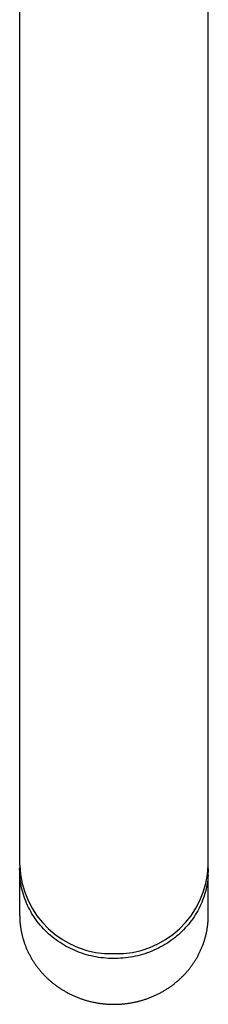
# Model space of a CAD drawing. Header units: millimetres. Extents: x 8 to 806, y 12 to 804.
# Tile 3 of 21: x 373 to 396, y 176 to 295. Entities that reach past the tile are written whole.
import ezdxf

# ---------------------------------------------------------------- set-up
doc = ezdxf.new("R2010")
doc.units = ezdxf.units.MM

msp = doc.modelspace()

# ---------------------------------------------------------------- linework, layer by layer
at = {"color": 7, "linetype": 'Continuous', "lineweight": 30}
for p, q in [((372.82, 349.79), (372.82, 234.82)), ((395.62, 234.82), (395.62, 349.79)), ((372.82, 234.82), (372.82, 197.23)), ((395.62, 197.23), (395.62, 234.82)), ((372.82, 197.23), (372.82, 192.61)), ((395.62, 192.61), (395.62, 197.23)), ((372.82, 192.01), (372.82, 186.54)), ((395.62, 186.54), (395.62, 192.01)), ((372.82, 186.54), (372.82, 186.42))]:
    msp.add_line(p, q, dxfattribs=at)
at = {"color": 7, "linetype": 'Continuous', "lineweight": 30, "flags": 128}
for points in [[(395.6, 191.37), (395.58, 191.09), (395.55, 190.81), (395.51, 190.54), (395.47, 190.26), (395.42, 189.98), (395.36, 189.71), (395.29, 189.43), (395.21, 189.16), (395.13, 188.89), (395.04, 188.63), (394.94, 188.36), (394.84, 188.1), (394.72, 187.84), (394.6, 187.58), (394.48, 187.33), (394.34, 187.08), (394.2, 186.83), (394.05, 186.59), (393.9, 186.35), (393.74, 186.11), (393.57, 185.88), (393.4, 185.65), (393.22, 185.43), (393.03, 185.21), (392.84, 185), (392.64, 184.79), (392.43, 184.58), (392.22, 184.38), (392.01, 184.19), (391.79, 184), (391.56, 183.82), (391.33, 183.64), (391.09, 183.47), (390.85, 183.3), (390.61, 183.14), (390.36, 182.99), (390.11, 182.84), (389.85, 182.7), (389.59, 182.56), (389.32, 182.43), (389.05, 182.31), (388.78, 182.2), (388.51, 182.09), (388.23, 181.98), (387.95, 181.89), (387.66, 181.8), (387.38, 181.72), (387.09, 181.65), (386.8, 181.58), (386.51, 181.52), (386.22, 181.47), (385.92, 181.42), (385.63, 181.38), (385.33, 181.35), (385.03, 181.33), (384.73, 181.31), (384.44, 181.3), (384.14, 181.3), (383.84, 181.31), (383.54, 181.32), (383.24, 181.34), (382.95, 181.37), (382.65, 181.4), (382.35, 181.45), (382.06, 181.5), (381.77, 181.55), (381.48, 181.62), (381.19, 181.69), (380.9, 181.77), (380.62, 181.85), (380.34, 181.94), (380.06, 182.04), (379.78, 182.15), (379.51, 182.26), (379.24, 182.38), (378.97, 182.51), (378.71, 182.64), (378.45, 182.78), (378.19, 182.92), (377.94, 183.08), (377.7, 183.23), (377.45, 183.4), (377.22, 183.57), (376.98, 183.74), (376.75, 183.92), (376.53, 184.11), (376.31, 184.3), (376.1, 184.5), (375.9, 184.7), (375.69, 184.91), (375.5, 185.12), (375.31, 185.34), (375.13, 185.56), (374.95, 185.78), (374.78, 186.01), (374.62, 186.25), (374.46, 186.49), (374.31, 186.73), (374.16, 186.98), (374.03, 187.22), (373.9, 187.48), (373.77, 187.73), (373.66, 187.99), (373.55, 188.25), (373.45, 188.52), (373.36, 188.78), (373.27, 189.05), (373.19, 189.32), (373.12, 189.59), (373.06, 189.87), (373, 190.14), (372.95, 190.42), (372.91, 190.7), (372.88, 190.98), (372.85, 191.26), (372.84, 191.54), (372.83, 191.82), (372.82, 192.1), (372.83, 192.31)], [(395.62, 186.43), (395.62, 186.46), (395.62, 186.54)]]:
    msp.add_lwpolyline(points, dxfattribs=at)
at = {"color": 7, "linetype": 'Continuous', "lineweight": 30}
for centre, radius, start, end in [((383.89, 192.96), 11.07, 181.8362, 271.7254), ((384.56, 192.96), 11.07, 268.2746, 358.1638), ((385.56, 192.01), 10.07, 356.3422, 1.6859)]:
    msp.add_arc(centre, radius, start, end, dxfattribs=at)
msp.add_open_spline([(372.83, 186.42), (372.83, 186.39), (372.83, 186.29), (372.83, 186.13), (372.84, 185.94), (372.85, 185.75), (372.87, 185.55), (372.89, 185.36), (372.92, 185.17), (372.94, 184.98), (372.97, 184.79), (373.01, 184.61), (373.05, 184.42), (373.09, 184.23), (373.13, 184.04), (373.18, 183.86), (373.24, 183.67), (373.29, 183.49), (373.35, 183.3), (373.41, 183.12), (373.48, 182.94), (373.55, 182.76), (373.62, 182.58), (373.7, 182.4), (373.78, 182.23), (373.86, 182.05), (373.95, 181.88), (374.04, 181.71), (374.13, 181.54), (374.22, 181.37), (374.32, 181.2), (374.43, 181.03), (374.53, 180.87), (374.64, 180.71), (374.75, 180.55), (374.87, 180.39), (374.98, 180.23), (375.1, 180.08), (375.23, 179.93), (375.35, 179.78), (375.48, 179.63), (375.61, 179.48), (375.75, 179.34), (375.88, 179.2), (376.02, 179.06), (376.17, 178.92), (376.31, 178.79), (376.46, 178.65), (376.61, 178.52), (376.76, 178.4), (376.92, 178.27), (377.07, 178.15), (377.23, 178.03), (377.39, 177.92), (377.56, 177.8), (377.72, 177.69), (377.89, 177.58), (378.06, 177.48), (378.23, 177.38), (378.41, 177.28), (378.58, 177.18), (378.76, 177.09), (378.94, 177), (379.12, 176.91), (379.3, 176.82), (379.49, 176.74), (379.67, 176.67), (379.86, 176.59), (380.05, 176.52), (380.24, 176.45), (380.43, 176.38), (380.62, 176.32), (380.81, 176.26), (381.01, 176.21), (381.2, 176.15), (381.4, 176.1), (381.6, 176.06), (381.79, 176.02), (381.99, 175.98), (382.19, 175.94), (382.39, 175.91), (382.59, 175.88), (382.8, 175.85), (383, 175.83), (383.2, 175.81), (383.4, 175.8), (383.61, 175.79), (383.81, 175.78), (384.01, 175.77), (384.21, 175.77), (384.42, 175.77), (384.62, 175.78), (384.82, 175.78), (385.03, 175.8), (385.23, 175.81), (385.43, 175.83), (385.63, 175.85), (385.83, 175.88), (386.04, 175.91), (386.24, 175.94), (386.44, 175.97), (386.63, 176.01), (386.83, 176.05), (387.03, 176.1), (387.23, 176.15), (387.42, 176.2), (387.62, 176.26), (387.81, 176.32), (388, 176.38), (388.19, 176.44), (388.38, 176.51), (388.57, 176.58), (388.76, 176.66), (388.95, 176.74), (389.13, 176.82), (389.31, 176.9), (389.49, 176.99), (389.67, 177.08), (389.85, 177.17), (390.03, 177.27), (390.2, 177.37), (390.37, 177.47), (390.54, 177.57), (390.71, 177.68), (390.88, 177.79), (391.04, 177.91), (391.2, 178.02), (391.36, 178.14), (391.52, 178.26), (391.67, 178.39), (391.83, 178.51), (391.98, 178.64), (392.12, 178.77), (392.27, 178.91), (392.41, 179.05), (392.55, 179.18), (392.69, 179.33), (392.82, 179.47), (392.96, 179.62), (393.09, 179.76), (393.21, 179.91), (393.34, 180.07), (393.46, 180.22), (393.57, 180.38), (393.69, 180.53), (393.8, 180.7), (393.91, 180.86), (394.01, 181.02), (394.12, 181.19), (394.22, 181.35), (394.31, 181.52), (394.41, 181.69), (394.49, 181.87), (394.58, 182.04), (394.66, 182.21), (394.74, 182.39), (394.82, 182.57), (394.89, 182.75), (394.96, 182.93), (395.03, 183.11), (395.09, 183.29), (395.15, 183.47), (395.21, 183.66), (395.26, 183.84), (395.31, 184.03), (395.36, 184.22), (395.4, 184.4), (395.44, 184.59), (395.47, 184.78), (395.5, 184.97), (395.53, 185.16), (395.55, 185.35), (395.58, 185.54), (395.59, 185.73), (395.61, 185.92), (395.62, 186.11), (395.62, 186.28), (395.62, 186.39), (395.62, 186.43)], degree=3, knots=[0, 0, 0, 0, 0.003078, 0.008764, 0.014449, 0.020135, 0.025821, 0.031507, 0.037194, 0.04288, 0.048567, 0.054254, 0.059941, 0.065629, 0.071317, 0.077005, 0.082694, 0.088383, 0.094073, 0.099763, 0.105454, 0.111146, 0.116838, 0.122531, 0.128224, 0.133918, 0.139613, 0.145308, 0.151004, 0.156701, 0.162399, 0.168097, 0.173796, 0.179496, 0.185197, 0.190898, 0.1966, 0.202303, 0.208007, 0.213712, 0.219417, 0.225123, 0.23083, 0.236538, 0.242246, 0.247955, 0.253665, 0.259376, 0.265087, 0.270799, 0.276512, 0.282225, 0.287939, 0.293654, 0.29937, 0.305086, 0.310802, 0.31652, 0.322238, 0.327956, 0.333675, 0.339394, 0.345114, 0.350835, 0.356556, 0.362277, 0.367999, 0.373722, 0.379444, 0.385168, 0.390891, 0.396615, 0.402339, 0.408064, 0.413789, 0.419514, 0.425239, 0.430965, 0.436691, 0.442417, 0.448143, 0.45387, 0.459597, 0.465324, 0.471051, 0.476778, 0.482505, 0.488232, 0.49396, 0.499687, 0.505415, 0.511142, 0.51687, 0.522597, 0.528325, 0.534052, 0.539779, 0.545507, 0.551234, 0.556961, 0.562688, 0.568415, 0.574141, 0.579868, 0.585594, 0.59132, 0.597046, 0.602771, 0.608496, 0.614221, 0.619946, 0.62567, 0.631394, 0.637118, 0.642841, 0.648564, 0.654286, 0.660008, 0.66573, 0.671451, 0.677171, 0.682891, 0.688611, 0.69433, 0.700048, 0.705766, 0.711483, 0.7172, 0.722916, 0.728631, 0.734346, 0.74006, 0.745773, 0.751486, 0.757197, 0.762909, 0.768619, 0.774329, 0.780037, 0.785746, 0.791453, 0.79716, 0.802865, 0.80857, 0.814275, 0.819978, 0.825681, 0.831382, 0.837083, 0.842784, 0.848483, 0.854182, 0.85988, 0.865577, 0.871273, 0.876969, 0.882664, 0.888358, 0.894052, 0.899745, 0.905437, 0.911129, 0.91682, 0.922511, 0.928201, 0.93389, 0.939579, 0.945268, 0.950956, 0.956643, 0.962331, 0.968018, 0.973705, 0.979391, 0.985078, 0.990764, 0.99645, 1, 1, 1, 1], dxfattribs=at)

doc.saveas('drawing.dxf')
